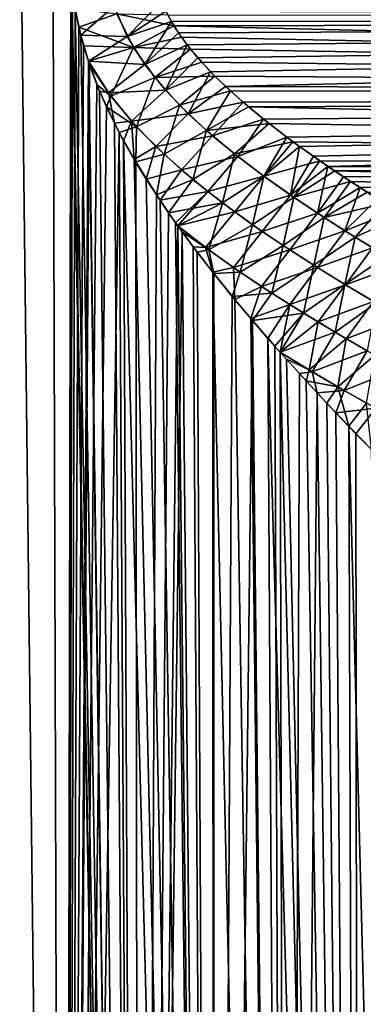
# Model space of a CAD drawing. Header units: millimetres. Extents: x -30 to 76, y -3 to 301.
# Tile 4 of 256: x 5.59 to 10.33, y 37.75 to 51.35. Entities that reach past the tile are written whole.
import ezdxf

# ---------------------------------------------------------------- set-up
doc = ezdxf.new("R2010")
doc.units = ezdxf.units.MM
doc.header["$LTSCALE"] = 81.481481
for name, color, linetype in [('12', 7, 'CONTINUOUS'), ('15', 7, 'CONTINUOUS'), ('17', 7, 'CONTINUOUS'), ('3', 7, 'CONTINUOUS'), ('8', 7, 'CONTINUOUS')]:
    doc.layers.add(name, color=color, linetype=linetype)

msp = doc.modelspace()

# ---------------------------------------------------------------- linework, layer by layer
at = {"layer": '12', "color": 7, "linetype": 'CONTINUOUS', "true_color": 0xaaaaaa}
for points in [[(47.075, 51.353, 22.598), (47.075, 52.397, 22.611), (7.609, 51.469, 22.606), (47.075, 51.353, 22.598)], [(7.685, 51.326, 22.597), (47.075, 51.353, 22.598), (7.609, 51.469, 22.606), (7.685, 51.326, 22.597)], [(7.783, 51.171, 22.585), (47.075, 51.353, 22.598), (7.685, 51.326, 22.597), (7.783, 51.171, 22.585)], [(7.903, 51.004, 22.569), (47.075, 51.353, 22.598), (7.783, 51.171, 22.585), (7.903, 51.004, 22.569)], [(8.05, 50.825, 22.548), (47.075, 51.353, 22.598), (7.903, 51.004, 22.569), (8.05, 50.825, 22.548)], [(8.225, 50.634, 22.523), (47.075, 51.353, 22.598), (8.05, 50.825, 22.548), (8.225, 50.634, 22.523)], [(8.433, 50.43, 22.491), (47.075, 51.353, 22.598), (8.225, 50.634, 22.523), (8.433, 50.43, 22.491)], [(47.075, 50.316, 22.472), (47.075, 51.353, 22.598), (8.433, 50.43, 22.491), (47.075, 50.316, 22.472)], [(8.675, 50.212, 22.452), (47.075, 50.316, 22.472), (8.433, 50.43, 22.491), (8.675, 50.212, 22.452)], [(8.955, 49.979, 22.405), (47.075, 50.316, 22.472), (8.675, 50.212, 22.452), (8.955, 49.979, 22.405)], [(9.277, 49.731, 22.348), (47.075, 50.316, 22.472), (8.955, 49.979, 22.405), (9.277, 49.731, 22.348)], [(9.455, 49.6, 22.315), (47.075, 50.316, 22.472), (9.277, 49.731, 22.348), (9.455, 49.6, 22.315)], [(9.645, 49.465, 22.279), (47.075, 50.316, 22.472), (9.455, 49.6, 22.315), (9.645, 49.465, 22.279)], [(9.846, 49.326, 22.24), (47.075, 50.316, 22.472), (9.645, 49.465, 22.279), (9.846, 49.326, 22.24)], [(47.075, 49.299, 22.232), (47.075, 50.316, 22.472), (9.846, 49.326, 22.24), (47.075, 49.299, 22.232)], [(10.061, 49.181, 22.196), (47.075, 49.299, 22.232), (9.846, 49.326, 22.24), (10.061, 49.181, 22.196)], [(10.29, 49.032, 22.149), (47.075, 49.299, 22.232), (10.061, 49.181, 22.196), (10.29, 49.032, 22.149)], [(10.533, 48.877, 22.097), (47.075, 49.299, 22.232), (10.29, 49.032, 22.149), (10.533, 48.877, 22.097)]]:
    msp.add_3dface(points, dxfattribs=at)
at = {"layer": '15', "color": 7, "linetype": 'CONTINUOUS', "true_color": 0xaaaaaa}
for points in [[(6.404, 51.251, -22.743), (6.354, 51.506, -22.749), (6.932, 51.433, -22.646), (6.404, 51.251, -22.743)], [(7.16, 50.97, -22.61), (6.404, 51.251, -22.743), (6.932, 51.433, -22.646), (7.16, 50.97, -22.61)], [(7.635, 51.418, -22.603), (7.719, 51.27, -22.593), (6.932, 51.433, -22.646), (7.635, 51.418, -22.603)], [(7.719, 51.27, -22.593), (7.16, 50.97, -22.61), (6.932, 51.433, -22.646), (7.719, 51.27, -22.593)], [(6.471, 50.992, -22.733), (6.404, 51.251, -22.743), (7.16, 50.97, -22.61), (6.471, 50.992, -22.733)], [(7.719, 51.27, -22.593), (7.822, 51.113, -22.579), (7.16, 50.97, -22.61), (7.719, 51.27, -22.593)], [(7.822, 51.113, -22.579), (7.949, 50.946, -22.563), (7.16, 50.97, -22.61), (7.822, 51.113, -22.579)], [(6.537, 50.78, -22.721), (6.471, 50.992, -22.733), (7.16, 50.97, -22.61), (6.537, 50.78, -22.721)], [(6.849, 50.297, -22.656), (6.537, 50.78, -22.721), (7.16, 50.97, -22.61), (6.849, 50.297, -22.656)], [(7.456, 50.552, -22.557), (6.849, 50.297, -22.656), (7.16, 50.97, -22.61), (7.456, 50.552, -22.557)], [(7.949, 50.946, -22.563), (7.456, 50.552, -22.557), (7.16, 50.97, -22.61), (7.949, 50.946, -22.563)], [(7.949, 50.946, -22.563), (8.102, 50.766, -22.541), (7.456, 50.552, -22.557), (7.949, 50.946, -22.563)], [(6.553, 50.732, -22.719), (6.537, 50.78, -22.721), (6.849, 50.297, -22.656), (6.553, 50.732, -22.719)], [(8.102, 50.766, -22.541), (8.284, 50.574, -22.514), (7.456, 50.552, -22.557), (8.102, 50.766, -22.541)], [(6.655, 50.458, -22.7), (6.553, 50.732, -22.719), (6.849, 50.297, -22.656), (6.655, 50.458, -22.7)], [(7.204, 49.873, -22.577), (6.849, 50.297, -22.656), (7.456, 50.552, -22.557), (7.204, 49.873, -22.577)], [(7.797, 50.172, -22.493), (7.204, 49.873, -22.577), (7.456, 50.552, -22.557), (7.797, 50.172, -22.493)], [(8.284, 50.574, -22.514), (7.797, 50.172, -22.493), (7.456, 50.552, -22.557), (8.284, 50.574, -22.514)], [(8.284, 50.574, -22.514), (8.499, 50.368, -22.481), (7.797, 50.172, -22.493), (8.284, 50.574, -22.514)], [(6.788, 50.149, -22.673), (6.655, 50.458, -22.7), (6.849, 50.297, -22.656), (6.788, 50.149, -22.673)], [(8.499, 50.368, -22.481), (8.167, 49.823, -22.42), (7.797, 50.172, -22.493), (8.499, 50.368, -22.481)], [(8.499, 50.368, -22.481), (8.748, 50.149, -22.44), (8.167, 49.823, -22.42), (8.499, 50.368, -22.481)], [(7.204, 49.873, -22.577), (6.788, 50.149, -22.673), (6.849, 50.297, -22.656), (7.204, 49.873, -22.577)], [(6.964, 49.793, -22.635), (6.788, 50.149, -22.673), (7.204, 49.873, -22.577), (6.964, 49.793, -22.635)], [(7.584, 49.493, -22.489), (7.204, 49.873, -22.577), (7.797, 50.172, -22.493), (7.584, 49.493, -22.489)], [(8.167, 49.823, -22.42), (7.584, 49.493, -22.489), (7.797, 50.172, -22.493), (8.167, 49.823, -22.42)], [(8.748, 50.149, -22.44), (9.035, 49.916, -22.391), (8.167, 49.823, -22.42), (8.748, 50.149, -22.44)], [(7.191, 49.387, -22.584), (6.964, 49.793, -22.635), (7.204, 49.873, -22.577), (7.191, 49.387, -22.584)], [(7.584, 49.493, -22.489), (7.191, 49.387, -22.584), (7.204, 49.873, -22.577), (7.584, 49.493, -22.489)], [(7.981, 49.145, -22.393), (7.584, 49.493, -22.489), (8.167, 49.823, -22.42), (7.981, 49.145, -22.393)], [(8.557, 49.498, -22.34), (7.981, 49.145, -22.393), (8.167, 49.823, -22.42), (8.557, 49.498, -22.34)], [(9.035, 49.916, -22.391), (8.557, 49.498, -22.34), (8.167, 49.823, -22.42), (9.035, 49.916, -22.391)], [(9.035, 49.916, -22.391), (9.363, 49.667, -22.332), (8.557, 49.498, -22.34), (9.035, 49.916, -22.391)], [(9.363, 49.667, -22.332), (8.961, 49.191, -22.252), (8.557, 49.498, -22.34), (9.363, 49.667, -22.332)], [(9.363, 49.667, -22.332), (9.736, 49.402, -22.261), (8.961, 49.191, -22.252), (9.363, 49.667, -22.332)], [(7.477, 48.932, -22.514), (7.191, 49.387, -22.584), (7.584, 49.493, -22.489), (7.477, 48.932, -22.514)], [(7.981, 49.145, -22.393), (7.477, 48.932, -22.514), (7.584, 49.493, -22.489), (7.981, 49.145, -22.393)], [(8.389, 48.823, -22.291), (7.981, 49.145, -22.393), (8.557, 49.498, -22.34), (8.389, 48.823, -22.291)], [(8.961, 49.191, -22.252), (8.389, 48.823, -22.291), (8.557, 49.498, -22.34), (8.961, 49.191, -22.252)], [(9.736, 49.402, -22.261), (9.375, 48.898, -22.158), (8.961, 49.191, -22.252), (9.736, 49.402, -22.261)], [(9.736, 49.402, -22.261), (9.94, 49.262, -22.221), (9.375, 48.898, -22.158), (9.736, 49.402, -22.261)], [(9.94, 49.262, -22.221), (10.158, 49.118, -22.176), (9.375, 48.898, -22.158), (9.94, 49.262, -22.221)], [(7.645, 48.684, -22.47), (7.477, 48.932, -22.514), (7.981, 49.145, -22.393), (7.645, 48.684, -22.47)], [(8.389, 48.823, -22.291), (7.645, 48.684, -22.47), (7.981, 49.145, -22.393), (8.389, 48.823, -22.291)], [(8.805, 48.52, -22.184), (8.389, 48.823, -22.291), (8.961, 49.191, -22.252), (8.805, 48.52, -22.184)], [(9.375, 48.898, -22.158), (8.805, 48.52, -22.184), (8.961, 49.191, -22.252), (9.375, 48.898, -22.158)], [(10.158, 49.118, -22.176), (9.796, 48.618, -22.058), (9.375, 48.898, -22.158), (10.158, 49.118, -22.176)], [(10.158, 49.118, -22.176), (10.389, 48.969, -22.128), (9.796, 48.618, -22.058), (10.158, 49.118, -22.176)], [(9.226, 48.233, -22.071), (8.805, 48.52, -22.184), (9.375, 48.898, -22.158), (9.226, 48.233, -22.071)], [(9.796, 48.618, -22.058), (9.226, 48.233, -22.071), (9.375, 48.898, -22.158), (9.796, 48.618, -22.058)], [(10.389, 48.969, -22.128), (10.634, 48.814, -22.074), (9.796, 48.618, -22.058), (10.389, 48.969, -22.128)], [(7.772, 48.503, -22.436), (7.645, 48.684, -22.47), (8.389, 48.823, -22.291), (7.772, 48.503, -22.436)], [(8.203, 48.173, -22.312), (7.772, 48.503, -22.436), (8.389, 48.823, -22.291), (8.203, 48.173, -22.312)], [(8.805, 48.52, -22.184), (8.203, 48.173, -22.312), (8.389, 48.823, -22.291), (8.805, 48.52, -22.184)], [(10.634, 48.814, -22.074), (10.224, 48.348, -21.951), (9.796, 48.618, -22.058), (10.634, 48.814, -22.074)], [(10.634, 48.814, -22.074), (10.893, 48.654, -22.016), (10.224, 48.348, -21.951), (10.634, 48.814, -22.074)], [(9.652, 47.959, -21.952), (9.226, 48.233, -22.071), (9.796, 48.618, -22.058), (9.652, 47.959, -21.952)], [(10.224, 48.348, -21.951), (9.652, 47.959, -21.952), (9.796, 48.618, -22.058), (10.224, 48.348, -21.951)], [(10.893, 48.654, -22.016), (10.656, 48.086, -21.839), (10.224, 48.348, -21.951), (10.893, 48.654, -22.016)], [(7.832, 48.42, -22.42), (7.772, 48.503, -22.436), (8.203, 48.173, -22.312), (7.832, 48.42, -22.42)], [(8.636, 47.865, -22.183), (8.203, 48.173, -22.312), (8.805, 48.52, -22.184), (8.636, 47.865, -22.183)], [(9.226, 48.233, -22.071), (8.636, 47.865, -22.183), (8.805, 48.52, -22.184), (9.226, 48.233, -22.071)], [(8.04, 48.141, -22.362), (7.832, 48.42, -22.42), (8.203, 48.173, -22.312), (8.04, 48.141, -22.362)], [(10.08, 47.695, -21.828), (9.652, 47.959, -21.952), (10.224, 48.348, -21.951), (10.08, 47.695, -21.828)], [(10.656, 48.086, -21.839), (10.08, 47.695, -21.828), (10.224, 48.348, -21.951), (10.656, 48.086, -21.839)], [(8.27, 47.844, -22.295), (8.04, 48.141, -22.362), (8.203, 48.173, -22.312), (8.27, 47.844, -22.295)], [(8.636, 47.865, -22.183), (8.27, 47.844, -22.295), (8.203, 48.173, -22.312), (8.636, 47.865, -22.183)], [(9.071, 47.575, -22.049), (8.636, 47.865, -22.183), (9.226, 48.233, -22.071), (9.071, 47.575, -22.049)], [(9.652, 47.959, -21.952), (9.071, 47.575, -22.049), (9.226, 48.233, -22.071), (9.652, 47.959, -21.952)], [(10.511, 47.441, -21.699), (10.08, 47.695, -21.828), (10.656, 48.086, -21.839), (10.511, 47.441, -21.699)], [(9.509, 47.298, -21.91), (9.071, 47.575, -22.049), (9.652, 47.959, -21.952), (9.509, 47.298, -21.91)], [(10.08, 47.695, -21.828), (9.509, 47.298, -21.91), (9.652, 47.959, -21.952), (10.08, 47.695, -21.828)], [(8.524, 47.529, -22.218), (8.27, 47.844, -22.295), (8.636, 47.865, -22.183), (8.524, 47.529, -22.218)], [(9.071, 47.575, -22.049), (8.524, 47.529, -22.218), (8.636, 47.865, -22.183), (9.071, 47.575, -22.049)], [(9.947, 47.034, -21.766), (9.509, 47.298, -21.91), (10.08, 47.695, -21.828), (9.947, 47.034, -21.766)], [(10.511, 47.441, -21.699), (9.947, 47.034, -21.766), (10.08, 47.695, -21.828), (10.511, 47.441, -21.699)], [(8.805, 47.195, -22.129), (8.524, 47.529, -22.218), (9.071, 47.575, -22.049), (8.805, 47.195, -22.129)], [(9.509, 47.298, -21.91), (8.805, 47.195, -22.129), (9.071, 47.575, -22.049), (9.509, 47.298, -21.91)], [(10.387, 46.779, -21.617), (9.947, 47.034, -21.766), (10.511, 47.441, -21.699), (10.387, 46.779, -21.617)], [(9.113, 46.84, -22.026), (8.805, 47.195, -22.129), (9.509, 47.298, -21.91), (9.113, 46.84, -22.026)], [(9.184, 46.759, -22.002), (9.113, 46.84, -22.026), (9.509, 47.298, -21.91), (9.184, 46.759, -22.002)], [(9.947, 47.034, -21.766), (9.184, 46.759, -22.002), (9.509, 47.298, -21.91), (9.947, 47.034, -21.766)], [(9.628, 46.488, -21.841), (9.184, 46.759, -22.002), (9.947, 47.034, -21.766), (9.628, 46.488, -21.841)], [(10.387, 46.779, -21.617), (9.628, 46.488, -21.841), (9.947, 47.034, -21.766), (10.387, 46.779, -21.617)], [(9.452, 46.462, -21.907), (9.184, 46.759, -22.002), (9.628, 46.488, -21.841), (9.452, 46.462, -21.907)], [(10.068, 46.23, -21.676), (9.628, 46.488, -21.841), (10.387, 46.779, -21.617), (10.068, 46.23, -21.676)], [(10.826, 46.533, -21.462), (10.068, 46.23, -21.676), (10.387, 46.779, -21.617), (10.826, 46.533, -21.462)], [(10.508, 45.983, -21.506), (10.068, 46.23, -21.676), (10.826, 46.533, -21.462), (10.508, 45.983, -21.506)], [(9.696, 46.197, -21.818), (9.452, 46.462, -21.907), (9.628, 46.488, -21.841), (9.696, 46.197, -21.818)], [(10.068, 46.23, -21.676), (9.696, 46.197, -21.818), (9.628, 46.488, -21.841), (10.068, 46.23, -21.676)], [(9.957, 45.92, -21.719), (9.696, 46.197, -21.818), (10.068, 46.23, -21.676), (9.957, 45.92, -21.719)], [(10.508, 45.983, -21.506), (9.957, 45.92, -21.719), (10.068, 46.23, -21.676), (10.508, 45.983, -21.506)], [(10.233, 45.631, -21.609), (9.957, 45.92, -21.719), (10.508, 45.983, -21.506), (10.233, 45.631, -21.609)], [(10.524, 45.334, -21.49), (10.233, 45.631, -21.609), (10.508, 45.983, -21.506), (10.524, 45.334, -21.49)]]:
    msp.add_3dface(points, dxfattribs=at)
at = {"layer": '17', "color": 7, "linetype": 'CONTINUOUS', "true_color": 0xaaaaaa}
for points in [[(7.549, 51.602, 22.612), (6.894, 51.541, 22.651), (7.075, 51.119, 22.624), (7.549, 51.602, 22.612)], [(7.609, 51.469, 22.606), (7.549, 51.602, 22.612), (7.075, 51.119, 22.624), (7.609, 51.469, 22.606)], [(6.355, 51.499, 22.749), (6.431, 51.14, 22.739), (6.894, 51.541, 22.651), (6.355, 51.499, 22.749)], [(6.894, 51.541, 22.651), (6.431, 51.14, 22.739), (7.075, 51.119, 22.624), (6.894, 51.541, 22.651)], [(7.685, 51.326, 22.597), (7.609, 51.469, 22.606), (7.075, 51.119, 22.624), (7.685, 51.326, 22.597)], [(7.685, 51.326, 22.597), (7.075, 51.119, 22.624), (7.318, 50.733, 22.582), (7.685, 51.326, 22.597)], [(7.783, 51.171, 22.585), (7.685, 51.326, 22.597), (7.318, 50.733, 22.582), (7.783, 51.171, 22.585)], [(7.903, 51.004, 22.569), (7.783, 51.171, 22.585), (7.318, 50.733, 22.582), (7.903, 51.004, 22.569)], [(6.431, 51.14, 22.739), (6.537, 50.778, 22.721), (7.075, 51.119, 22.624), (6.431, 51.14, 22.739)], [(7.075, 51.119, 22.624), (6.537, 50.778, 22.721), (7.318, 50.733, 22.582), (7.075, 51.119, 22.624)], [(7.903, 51.004, 22.569), (7.318, 50.733, 22.582), (7.603, 50.379, 22.53), (7.903, 51.004, 22.569)], [(8.05, 50.825, 22.548), (7.903, 51.004, 22.569), (7.603, 50.379, 22.53), (8.05, 50.825, 22.548)], [(6.537, 50.778, 22.721), (6.542, 50.765, 22.721), (6.817, 50.341, 22.663), (6.537, 50.778, 22.721)], [(7.318, 50.733, 22.582), (6.537, 50.778, 22.721), (6.817, 50.341, 22.663), (7.318, 50.733, 22.582)], [(6.542, 50.765, 22.721), (6.693, 50.364, 22.692), (6.817, 50.341, 22.663), (6.542, 50.765, 22.721)], [(8.225, 50.634, 22.523), (8.05, 50.825, 22.548), (7.603, 50.379, 22.53), (8.225, 50.634, 22.523)], [(7.603, 50.379, 22.53), (7.318, 50.733, 22.582), (6.817, 50.341, 22.663), (7.603, 50.379, 22.53)], [(8.225, 50.634, 22.523), (7.603, 50.379, 22.53), (7.917, 50.053, 22.47), (8.225, 50.634, 22.523)], [(8.433, 50.43, 22.491), (8.225, 50.634, 22.523), (7.917, 50.053, 22.47), (8.433, 50.43, 22.491)], [(6.693, 50.364, 22.692), (6.898, 49.921, 22.65), (6.817, 50.341, 22.663), (6.693, 50.364, 22.692)], [(7.133, 49.952, 22.593), (7.603, 50.379, 22.53), (6.817, 50.341, 22.663), (7.133, 49.952, 22.593)], [(6.898, 49.921, 22.65), (7.133, 49.952, 22.593), (6.817, 50.341, 22.663), (6.898, 49.921, 22.65)], [(7.917, 50.053, 22.47), (7.603, 50.379, 22.53), (7.133, 49.952, 22.593), (7.917, 50.053, 22.47)], [(8.675, 50.212, 22.452), (8.433, 50.43, 22.491), (7.917, 50.053, 22.47), (8.675, 50.212, 22.452)], [(8.675, 50.212, 22.452), (7.917, 50.053, 22.47), (8.252, 49.75, 22.403), (8.675, 50.212, 22.452)], [(8.955, 49.979, 22.405), (8.675, 50.212, 22.452), (8.252, 49.75, 22.403), (8.955, 49.979, 22.405)], [(6.898, 49.921, 22.65), (7.024, 49.68, 22.622), (7.133, 49.952, 22.593), (6.898, 49.921, 22.65)], [(7.024, 49.68, 22.622), (7.17, 49.423, 22.589), (7.133, 49.952, 22.593), (7.024, 49.68, 22.622)], [(7.471, 49.6, 22.515), (7.917, 50.053, 22.47), (7.133, 49.952, 22.593), (7.471, 49.6, 22.515)], [(7.17, 49.423, 22.589), (7.471, 49.6, 22.515), (7.133, 49.952, 22.593), (7.17, 49.423, 22.589)], [(8.252, 49.75, 22.403), (7.917, 50.053, 22.47), (7.471, 49.6, 22.515), (8.252, 49.75, 22.403)], [(8.955, 49.979, 22.405), (8.252, 49.75, 22.403), (8.601, 49.463, 22.33), (8.955, 49.979, 22.405)], [(9.277, 49.731, 22.348), (8.955, 49.979, 22.405), (8.601, 49.463, 22.33), (9.277, 49.731, 22.348)], [(7.825, 49.278, 22.431), (8.252, 49.75, 22.403), (7.471, 49.6, 22.515), (7.825, 49.278, 22.431)], [(8.601, 49.463, 22.33), (8.252, 49.75, 22.403), (7.825, 49.278, 22.431), (8.601, 49.463, 22.33)], [(9.277, 49.731, 22.348), (8.601, 49.463, 22.33), (8.96, 49.191, 22.252), (9.277, 49.731, 22.348)], [(9.455, 49.6, 22.315), (9.277, 49.731, 22.348), (8.96, 49.191, 22.252), (9.455, 49.6, 22.315)], [(7.17, 49.423, 22.589), (7.337, 49.149, 22.549), (7.471, 49.6, 22.515), (7.17, 49.423, 22.589)], [(7.337, 49.149, 22.549), (7.825, 49.278, 22.431), (7.471, 49.6, 22.515), (7.337, 49.149, 22.549)], [(9.455, 49.6, 22.315), (8.96, 49.191, 22.252), (9.328, 48.93, 22.169), (9.455, 49.6, 22.315)], [(9.645, 49.465, 22.279), (9.455, 49.6, 22.315), (9.328, 48.93, 22.169), (9.645, 49.465, 22.279)], [(8.189, 48.978, 22.342), (8.601, 49.463, 22.33), (7.825, 49.278, 22.431), (8.189, 48.978, 22.342)], [(8.96, 49.191, 22.252), (8.601, 49.463, 22.33), (8.189, 48.978, 22.342), (8.96, 49.191, 22.252)], [(9.846, 49.326, 22.24), (9.645, 49.465, 22.279), (9.328, 48.93, 22.169), (9.846, 49.326, 22.24)], [(7.337, 49.149, 22.549), (7.527, 48.857, 22.501), (7.825, 49.278, 22.431), (7.337, 49.149, 22.549)], [(7.527, 48.857, 22.501), (8.189, 48.978, 22.342), (7.825, 49.278, 22.431), (7.527, 48.857, 22.501)], [(9.846, 49.326, 22.24), (9.328, 48.93, 22.169), (9.702, 48.68, 22.081), (9.846, 49.326, 22.24)], [(10.061, 49.181, 22.196), (9.846, 49.326, 22.24), (9.702, 48.68, 22.081), (10.061, 49.181, 22.196)], [(8.56, 48.696, 22.248), (8.96, 49.191, 22.252), (8.189, 48.978, 22.342), (8.56, 48.696, 22.248)], [(9.328, 48.93, 22.169), (8.96, 49.191, 22.252), (8.56, 48.696, 22.248), (9.328, 48.93, 22.169)], [(10.29, 49.032, 22.149), (10.061, 49.181, 22.196), (9.702, 48.68, 22.081), (10.29, 49.032, 22.149)], [(10.29, 49.032, 22.149), (9.702, 48.68, 22.081), (10.081, 48.437, 21.988), (10.29, 49.032, 22.149)], [(10.533, 48.877, 22.097), (10.29, 49.032, 22.149), (10.081, 48.437, 21.988), (10.533, 48.877, 22.097)], [(7.527, 48.857, 22.501), (7.742, 48.546, 22.445), (8.189, 48.978, 22.342), (7.527, 48.857, 22.501)], [(7.742, 48.546, 22.445), (7.773, 48.502, 22.436), (8.189, 48.978, 22.342), (7.742, 48.546, 22.445)], [(7.773, 48.502, 22.436), (8.56, 48.696, 22.248), (8.189, 48.978, 22.342), (7.773, 48.502, 22.436)], [(8.937, 48.428, 22.149), (9.328, 48.93, 22.169), (8.56, 48.696, 22.248), (8.937, 48.428, 22.149)], [(9.702, 48.68, 22.081), (9.328, 48.93, 22.169), (8.937, 48.428, 22.149), (9.702, 48.68, 22.081)], [(10.79, 48.717, 22.04), (10.533, 48.877, 22.097), (10.081, 48.437, 21.988), (10.79, 48.717, 22.04)], [(10.79, 48.717, 22.04), (10.081, 48.437, 21.988), (10.463, 48.201, 21.89), (10.79, 48.717, 22.04)], [(8.56, 48.696, 22.248), (7.773, 48.502, 22.436), (8.156, 48.207, 22.326), (8.56, 48.696, 22.248)], [(8.937, 48.428, 22.149), (8.56, 48.696, 22.248), (8.156, 48.207, 22.326), (8.937, 48.428, 22.149)], [(9.318, 48.173, 22.045), (9.702, 48.68, 22.081), (8.937, 48.428, 22.149), (9.318, 48.173, 22.045)], [(10.081, 48.437, 21.988), (9.702, 48.68, 22.081), (9.318, 48.173, 22.045), (10.081, 48.437, 21.988)], [(7.773, 48.502, 22.436), (7.983, 48.215, 22.378), (8.156, 48.207, 22.326), (7.773, 48.502, 22.436)], [(9.702, 47.927, 21.938), (10.081, 48.437, 21.988), (9.318, 48.173, 22.045), (9.702, 47.927, 21.938)], [(10.463, 48.201, 21.89), (10.081, 48.437, 21.988), (9.702, 47.927, 21.938), (10.463, 48.201, 21.89)], [(8.541, 47.93, 22.212), (8.937, 48.428, 22.149), (8.156, 48.207, 22.326), (8.541, 47.93, 22.212)], [(9.318, 48.173, 22.045), (8.937, 48.428, 22.149), (8.541, 47.93, 22.212), (9.318, 48.173, 22.045)], [(7.983, 48.215, 22.378), (8.255, 47.863, 22.3), (8.156, 48.207, 22.326), (7.983, 48.215, 22.378)], [(8.255, 47.863, 22.3), (8.541, 47.93, 22.212), (8.156, 48.207, 22.326), (8.255, 47.863, 22.3)], [(8.929, 47.668, 22.094), (9.318, 48.173, 22.045), (8.541, 47.93, 22.212), (8.929, 47.668, 22.094)], [(9.702, 47.927, 21.938), (9.318, 48.173, 22.045), (8.929, 47.668, 22.094), (9.702, 47.927, 21.938)], [(10.089, 47.69, 21.826), (10.463, 48.201, 21.89), (9.702, 47.927, 21.938), (10.089, 47.69, 21.826)], [(10.849, 47.972, 21.788), (10.463, 48.201, 21.89), (10.089, 47.69, 21.826), (10.849, 47.972, 21.788)], [(8.255, 47.863, 22.3), (8.558, 47.488, 22.208), (8.541, 47.93, 22.212), (8.255, 47.863, 22.3)], [(8.558, 47.488, 22.208), (8.929, 47.668, 22.094), (8.541, 47.93, 22.212), (8.558, 47.488, 22.208)], [(9.318, 47.417, 21.971), (9.702, 47.927, 21.938), (8.929, 47.668, 22.094), (9.318, 47.417, 21.971)], [(10.089, 47.69, 21.826), (9.702, 47.927, 21.938), (9.318, 47.417, 21.971), (10.089, 47.69, 21.826)], [(10.477, 47.46, 21.709), (10.849, 47.972, 21.788), (10.089, 47.69, 21.826), (10.477, 47.46, 21.709)], [(8.558, 47.488, 22.208), (8.779, 47.224, 22.137), (8.929, 47.668, 22.094), (8.558, 47.488, 22.208)], [(8.779, 47.224, 22.137), (9.318, 47.417, 21.971), (8.929, 47.668, 22.094), (8.779, 47.224, 22.137)], [(9.709, 47.176, 21.845), (10.089, 47.69, 21.826), (9.318, 47.417, 21.971), (9.709, 47.176, 21.845)], [(10.477, 47.46, 21.709), (10.089, 47.69, 21.826), (9.709, 47.176, 21.845), (10.477, 47.46, 21.709)], [(8.779, 47.224, 22.137), (9.017, 46.949, 22.059), (9.318, 47.417, 21.971), (8.779, 47.224, 22.137)], [(9.017, 46.949, 22.059), (9.185, 46.758, 22.001), (9.318, 47.417, 21.971), (9.017, 46.949, 22.059)], [(9.185, 46.758, 22.001), (9.709, 47.176, 21.845), (9.318, 47.417, 21.971), (9.185, 46.758, 22.001)], [(10.1, 46.944, 21.715), (10.477, 47.46, 21.709), (9.709, 47.176, 21.845), (10.1, 46.944, 21.715)], [(10.867, 47.237, 21.589), (10.477, 47.46, 21.709), (10.1, 46.944, 21.715), (10.867, 47.237, 21.589)], [(10.492, 46.719, 21.58), (10.867, 47.237, 21.589), (10.1, 46.944, 21.715), (10.492, 46.719, 21.58)], [(9.709, 47.176, 21.845), (9.185, 46.758, 22.001), (9.585, 46.514, 21.857), (9.709, 47.176, 21.845)], [(10.1, 46.944, 21.715), (9.709, 47.176, 21.845), (9.585, 46.514, 21.857), (10.1, 46.944, 21.715)], [(9.982, 46.28, 21.708), (10.1, 46.944, 21.715), (9.585, 46.514, 21.857), (9.982, 46.28, 21.708)], [(10.492, 46.719, 21.58), (10.1, 46.944, 21.715), (9.982, 46.28, 21.708), (10.492, 46.719, 21.58)], [(9.185, 46.758, 22.001), (9.272, 46.661, 21.971), (9.585, 46.514, 21.857), (9.185, 46.758, 22.001)], [(10.379, 46.054, 21.556), (10.492, 46.719, 21.58), (9.982, 46.28, 21.708), (10.379, 46.054, 21.556)], [(9.272, 46.661, 21.971), (9.544, 46.362, 21.874), (9.585, 46.514, 21.857), (9.272, 46.661, 21.971)], [(9.544, 46.362, 21.874), (9.982, 46.28, 21.708), (9.585, 46.514, 21.857), (9.544, 46.362, 21.874)], [(9.544, 46.362, 21.874), (9.831, 46.054, 21.767), (9.982, 46.28, 21.708), (9.544, 46.362, 21.874)], [(9.831, 46.054, 21.767), (10.134, 45.735, 21.649), (9.982, 46.28, 21.708), (9.831, 46.054, 21.767)], [(10.134, 45.735, 21.649), (10.379, 46.054, 21.556), (9.982, 46.28, 21.708), (10.134, 45.735, 21.649)], [(10.134, 45.735, 21.649), (10.447, 45.413, 21.522), (10.379, 46.054, 21.556), (10.134, 45.735, 21.649)]]:
    msp.add_3dface(points, dxfattribs=at)
at = {"layer": '3', "color": 7, "linetype": 'CONTINUOUS', "true_color": 0xaaaaaa}
for points in [[(6.2, 2.044, -23.896), (5.15, 2.044, -24.1), (4.903, 112, -21.695), (6.2, 2.044, -23.896)], [(5.873, 112, -21.498), (6.2, 2.044, -23.896), (4.903, 112, -21.695), (5.873, 112, -21.498)], [(5.15, 2.044, 24.1), (6.2, 2.044, 23.896), (4.903, 112, 21.695), (5.15, 2.044, 24.1)], [(4.903, 112, 21.695), (6.2, 2.044, 23.896), (5.873, 112, 21.498), (4.903, 112, 21.695)], [(6.2, 2.044, -23.896), (5.873, 112, -21.498), (6.294, 52.255, -22.746), (6.2, 2.044, -23.896)], [(5.873, 112, 21.498), (6.2, 2.044, 23.896), (6.294, 52.18, 22.748), (5.873, 112, 21.498)], [(6.3, 52.005, -22.75), (6.2, 2.044, -23.896), (6.294, 52.255, -22.746), (6.3, 52.005, -22.75)], [(6.2, 2.044, 23.896), (7.24, 2.044, 23.646), (6.294, 52.18, 22.748), (6.2, 2.044, 23.896)], [(6.294, 52.18, 22.748), (7.24, 2.044, 23.646), (6.31, 51.845, 22.751), (6.294, 52.18, 22.748)], [(6.319, 51.756, -22.751), (6.2, 2.044, -23.896), (6.3, 52.005, -22.75), (6.319, 51.756, -22.751)], [(6.31, 51.845, 22.751), (7.24, 2.044, 23.646), (6.355, 51.499, 22.749), (6.31, 51.845, 22.751)], [(6.354, 51.506, -22.749), (6.2, 2.044, -23.896), (6.319, 51.756, -22.751), (6.354, 51.506, -22.749)], [(6.404, 51.251, -22.743), (6.2, 2.044, -23.896), (6.354, 51.506, -22.749), (6.404, 51.251, -22.743)], [(6.355, 51.499, 22.749), (7.24, 2.044, 23.646), (6.431, 51.14, 22.739), (6.355, 51.499, 22.749)], [(6.471, 50.992, -22.733), (6.2, 2.044, -23.896), (6.404, 51.251, -22.743), (6.471, 50.992, -22.733)], [(6.431, 51.14, 22.739), (7.24, 2.044, 23.646), (6.537, 50.778, 22.721), (6.431, 51.14, 22.739)], [(6.537, 50.78, -22.721), (6.2, 2.044, -23.896), (6.471, 50.992, -22.733), (6.537, 50.78, -22.721)], [(6.553, 50.732, -22.719), (6.2, 2.044, -23.896), (6.537, 50.78, -22.721), (6.553, 50.732, -22.719)], [(6.537, 50.778, 22.721), (7.24, 2.044, 23.646), (6.542, 50.765, 22.721), (6.537, 50.778, 22.721)], [(6.542, 50.765, 22.721), (7.24, 2.044, 23.646), (6.693, 50.364, 22.692), (6.542, 50.765, 22.721)], [(6.655, 50.458, -22.7), (6.2, 2.044, -23.896), (6.553, 50.732, -22.719), (6.655, 50.458, -22.7)], [(6.788, 50.149, -22.673), (6.2, 2.044, -23.896), (6.655, 50.458, -22.7), (6.788, 50.149, -22.673)], [(6.693, 50.364, 22.692), (7.24, 2.044, 23.646), (6.898, 49.921, 22.65), (6.693, 50.364, 22.692)], [(6.964, 49.793, -22.635), (6.2, 2.044, -23.896), (6.788, 50.149, -22.673), (6.964, 49.793, -22.635)], [(6.898, 49.921, 22.65), (7.24, 2.044, 23.646), (7.024, 49.68, 22.622), (6.898, 49.921, 22.65)], [(7.241, 2.044, -23.645), (6.2, 2.044, -23.896), (6.964, 49.793, -22.635), (7.241, 2.044, -23.645)], [(7.191, 49.387, -22.584), (7.241, 2.044, -23.645), (6.964, 49.793, -22.635), (7.191, 49.387, -22.584)], [(7.24, 2.044, 23.646), (8.269, 2.044, 23.35), (7.024, 49.68, 22.622), (7.24, 2.044, 23.646)], [(7.024, 49.68, 22.622), (8.269, 2.044, 23.35), (7.17, 49.423, 22.589), (7.024, 49.68, 22.622)], [(7.17, 49.423, 22.589), (8.269, 2.044, 23.35), (7.337, 49.149, 22.549), (7.17, 49.423, 22.589)], [(7.477, 48.932, -22.514), (7.241, 2.044, -23.645), (7.191, 49.387, -22.584), (7.477, 48.932, -22.514)], [(7.337, 49.149, 22.549), (8.269, 2.044, 23.35), (7.527, 48.857, 22.501), (7.337, 49.149, 22.549)], [(7.645, 48.684, -22.47), (7.241, 2.044, -23.645), (7.477, 48.932, -22.514), (7.645, 48.684, -22.47)], [(7.527, 48.857, 22.501), (8.269, 2.044, 23.35), (7.742, 48.546, 22.445), (7.527, 48.857, 22.501)], [(7.772, 48.503, -22.436), (7.241, 2.044, -23.645), (7.645, 48.684, -22.47), (7.772, 48.503, -22.436)], [(7.832, 48.42, -22.42), (7.241, 2.044, -23.645), (7.772, 48.503, -22.436), (7.832, 48.42, -22.42)], [(7.742, 48.546, 22.445), (8.269, 2.044, 23.35), (7.773, 48.502, 22.436), (7.742, 48.546, 22.445)], [(7.773, 48.502, 22.436), (8.269, 2.044, 23.35), (7.983, 48.215, 22.378), (7.773, 48.502, 22.436)], [(8.269, 2.044, -23.35), (7.241, 2.044, -23.645), (7.832, 48.42, -22.42), (8.269, 2.044, -23.35)], [(8.04, 48.141, -22.362), (8.269, 2.044, -23.35), (7.832, 48.42, -22.42), (8.04, 48.141, -22.362)], [(7.983, 48.215, 22.378), (8.269, 2.044, 23.35), (8.255, 47.863, 22.3), (7.983, 48.215, 22.378)], [(8.27, 47.844, -22.295), (8.269, 2.044, -23.35), (8.04, 48.141, -22.362), (8.27, 47.844, -22.295)], [(8.269, 2.044, 23.35), (9.283, 2.044, 23.01), (8.255, 47.863, 22.3), (8.269, 2.044, 23.35)], [(8.255, 47.863, 22.3), (9.283, 2.044, 23.01), (8.558, 47.488, 22.208), (8.255, 47.863, 22.3)], [(8.524, 47.529, -22.218), (8.269, 2.044, -23.35), (8.27, 47.844, -22.295), (8.524, 47.529, -22.218)], [(8.805, 47.195, -22.129), (8.269, 2.044, -23.35), (8.524, 47.529, -22.218), (8.805, 47.195, -22.129)], [(8.558, 47.488, 22.208), (9.283, 2.044, 23.01), (8.779, 47.224, 22.137), (8.558, 47.488, 22.208)], [(8.779, 47.224, 22.137), (9.283, 2.044, 23.01), (9.017, 46.949, 22.059), (8.779, 47.224, 22.137)], [(9.284, 2.044, -23.009), (8.269, 2.044, -23.35), (8.805, 47.195, -22.129), (9.284, 2.044, -23.009)], [(9.113, 46.84, -22.026), (9.284, 2.044, -23.009), (8.805, 47.195, -22.129), (9.113, 46.84, -22.026)], [(9.283, 2.044, 23.01), (10.282, 2.044, 22.625), (9.017, 46.949, 22.059), (9.283, 2.044, 23.01)], [(9.017, 46.949, 22.059), (10.282, 2.044, 22.625), (9.185, 46.758, 22.001), (9.017, 46.949, 22.059)], [(9.184, 46.759, -22.002), (9.284, 2.044, -23.009), (9.113, 46.84, -22.026), (9.184, 46.759, -22.002)], [(9.452, 46.462, -21.907), (9.284, 2.044, -23.009), (9.184, 46.759, -22.002), (9.452, 46.462, -21.907)], [(9.185, 46.758, 22.001), (10.282, 2.044, 22.625), (9.272, 46.661, 21.971), (9.185, 46.758, 22.001)], [(9.272, 46.661, 21.971), (10.282, 2.044, 22.625), (9.544, 46.362, 21.874), (9.272, 46.661, 21.971)], [(9.696, 46.197, -21.818), (9.284, 2.044, -23.009), (9.452, 46.462, -21.907), (9.696, 46.197, -21.818)], [(9.544, 46.362, 21.874), (10.282, 2.044, 22.625), (9.831, 46.054, 21.767), (9.544, 46.362, 21.874)], [(10.283, 2.044, -22.625), (9.284, 2.044, -23.009), (9.696, 46.197, -21.818), (10.283, 2.044, -22.625)], [(9.957, 45.92, -21.719), (10.283, 2.044, -22.625), (9.696, 46.197, -21.818), (9.957, 45.92, -21.719)], [(9.831, 46.054, 21.767), (10.282, 2.044, 22.625), (10.134, 45.735, 21.649), (9.831, 46.054, 21.767)], [(10.233, 45.631, -21.609), (10.283, 2.044, -22.625), (9.957, 45.92, -21.719), (10.233, 45.631, -21.609)], [(10.282, 2.044, 22.625), (11.263, 2.044, 22.197), (10.134, 45.735, 21.649), (10.282, 2.044, 22.625)], [(10.134, 45.735, 21.649), (11.263, 2.044, 22.197), (10.447, 45.413, 21.522), (10.134, 45.735, 21.649)], [(10.524, 45.334, -21.49), (10.283, 2.044, -22.625), (10.233, 45.631, -21.609), (10.524, 45.334, -21.49)], [(10.685, 45.172, -21.422), (10.283, 2.044, -22.625), (10.524, 45.334, -21.49), (10.685, 45.172, -21.422)], [(10.83, 45.027, -21.359), (10.283, 2.044, -22.625), (10.685, 45.172, -21.422), (10.83, 45.027, -21.359)], [(11.264, 2.044, -22.197), (10.283, 2.044, -22.625), (10.83, 45.027, -21.359), (11.264, 2.044, -22.197)]]:
    msp.add_3dface(points, dxfattribs=at)
at = {"layer": '8', "color": 7, "linetype": 'CONTINUOUS', "true_color": 0xaaaaaa}
for points in [[(7.635, 51.418, -22.603), (47.075, 51.353, -22.598), (7.719, 51.27, -22.593), (7.635, 51.418, -22.603)], [(47.075, 51.353, -22.598), (47.075, 50.316, -22.472), (7.719, 51.27, -22.593), (47.075, 51.353, -22.598)], [(7.719, 51.27, -22.593), (47.075, 50.316, -22.472), (7.822, 51.113, -22.579), (7.719, 51.27, -22.593)], [(7.822, 51.113, -22.579), (47.075, 50.316, -22.472), (7.949, 50.946, -22.563), (7.822, 51.113, -22.579)], [(7.949, 50.946, -22.563), (47.075, 50.316, -22.472), (8.102, 50.766, -22.541), (7.949, 50.946, -22.563)], [(8.102, 50.766, -22.541), (47.075, 50.316, -22.472), (8.284, 50.574, -22.514), (8.102, 50.766, -22.541)], [(8.284, 50.574, -22.514), (47.075, 50.316, -22.472), (8.499, 50.368, -22.481), (8.284, 50.574, -22.514)], [(8.499, 50.368, -22.481), (47.075, 50.316, -22.472), (8.748, 50.149, -22.44), (8.499, 50.368, -22.481)], [(47.075, 50.316, -22.472), (47.075, 49.299, -22.232), (8.748, 50.149, -22.44), (47.075, 50.316, -22.472)], [(8.748, 50.149, -22.44), (47.075, 49.299, -22.232), (9.035, 49.916, -22.391), (8.748, 50.149, -22.44)], [(9.035, 49.916, -22.391), (47.075, 49.299, -22.232), (9.363, 49.667, -22.332), (9.035, 49.916, -22.391)], [(9.363, 49.667, -22.332), (47.075, 49.299, -22.232), (9.736, 49.402, -22.261), (9.363, 49.667, -22.332)], [(9.736, 49.402, -22.261), (47.075, 49.299, -22.232), (9.94, 49.262, -22.221), (9.736, 49.402, -22.261)], [(47.075, 49.299, -22.232), (47.075, 48.315, -21.882), (9.94, 49.262, -22.221), (47.075, 49.299, -22.232)], [(9.94, 49.262, -22.221), (47.075, 48.315, -21.882), (10.158, 49.118, -22.176), (9.94, 49.262, -22.221)], [(10.158, 49.118, -22.176), (47.075, 48.315, -21.882), (10.389, 48.969, -22.128), (10.158, 49.118, -22.176)]]:
    msp.add_3dface(points, dxfattribs=at)

doc.saveas('drawing.dxf')
